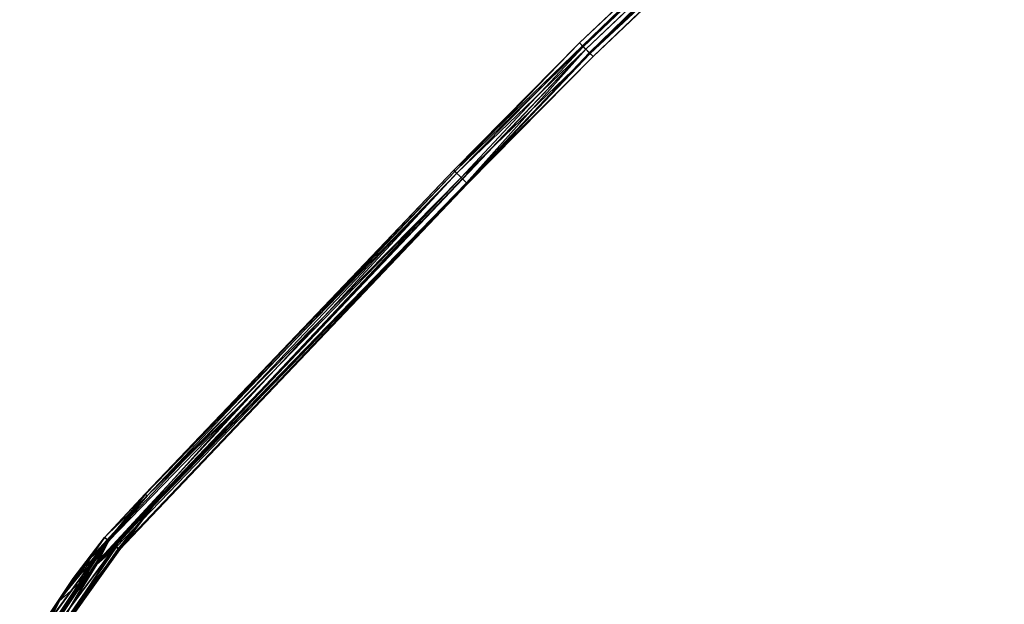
# Model space of a CAD drawing. Extents: x -0.03 to 0.94, y -0.23 to 1.08.
# Tile 249 of 256: x 0 to 0.36, y 0.08 to 0.3. Entities that reach past the tile are written whole.
import ezdxf

# ---------------------------------------------------------------- set-up
doc = ezdxf.new("R2010")
doc.units = 0
doc.header["$LTSCALE"] = 0.0254
doc.layers.get('0').update_dxf_attribs({"color": 13, "linetype": 'CONTINUOUS'})

# ---------------------------------------------------------------- blocks, each defined once
blk = doc.blocks.new('SHELL_14')
at = {"color": 0}
for p, q in [((0.1246, 0.36908, 0.11244), (0.23613, 0.47451, 0.11377)), ((0.1246, 0.36908, 0.11244), (0.23613, 0.47451, 0.11377)), ((0.23613, 0.47451, 0.11377), (0.12571, 0.36799, 0.1156)), ((0.23613, 0.47451, 0.11377), (0.12571, 0.36799, 0.1156)), ((0.2363, 0.47434, 0.11026), (0.1246, 0.36908, 0.11244)), ((0.2363, 0.47434, 0.11026), (0.1246, 0.36908, 0.11244)), ((0.12571, 0.36799, 0.1156), (0.23831, 0.47256, 0.11573)), ((0.12571, 0.36799, 0.1156), (0.23831, 0.47256, 0.11573)), ((0.2363, 0.47434, 0.11026), (0.126, 0.36769, 0.10952)), ((0.2363, 0.47434, 0.11026), (0.126, 0.36769, 0.10952)), ((0.126, 0.36769, 0.10952), (0.23733, 0.47342, 0.10906)), ((0.126, 0.36769, 0.10952), (0.23733, 0.47342, 0.10906)), ((0.23831, 0.47256, 0.11573), (0.12693, 0.36678, 0.11619)), ((0.23831, 0.47256, 0.11573), (0.12693, 0.36678, 0.11619)), ((0.1282, 0.36552, 0.11584), (0.23831, 0.47256, 0.11573)), ((0.1282, 0.36552, 0.11584), (0.23831, 0.47256, 0.11573)), ((0.23994, 0.47108, 0.1093), (0.12849, 0.36522, 0.10976)), ((0.23994, 0.47108, 0.1093), (0.12849, 0.36522, 0.10976)), ((0.24067, 0.47045, 0.11418), (0.1282, 0.36552, 0.11584)), ((0.24067, 0.47045, 0.11418), (0.1282, 0.36552, 0.11584)), ((0.1296, 0.36413, 0.11292), (0.24067, 0.47045, 0.11418)), ((0.1296, 0.36413, 0.11292), (0.24067, 0.47045, 0.11418)), ((0.2411, 0.47005, 0.11246), (0.1296, 0.36413, 0.11292)), ((0.2411, 0.47005, 0.11246), (0.1296, 0.36413, 0.11292)), ((0.1246, 0.36908, 0.11244), (0.07908, 0.32294, 0.11248)), ((0.1246, 0.36908, 0.11244), (0.07908, 0.32294, 0.11248)), ((0.0795, 0.32253, 0.11075), (0.1246, 0.36908, 0.11244)), ((0.0795, 0.32253, 0.11075), (0.1246, 0.36908, 0.11244)), ((0.126, 0.36769, 0.10952), (0.0795, 0.32253, 0.11075)), ((0.126, 0.36769, 0.10952), (0.0795, 0.32253, 0.11075)), ((0.08018, 0.32186, 0.11564), (0.12571, 0.36799, 0.1156)), ((0.08018, 0.32186, 0.11564), (0.12571, 0.36799, 0.1156)), ((0.08175, 0.32032, 0.10921), (0.126, 0.36769, 0.10952)), ((0.08175, 0.32032, 0.10921), (0.126, 0.36769, 0.10952)), ((0.1246, 0.36908, 0.11244), (0.12571, 0.36799, 0.1156)), ((0.126, 0.36769, 0.10952), (0.1246, 0.36908, 0.11244)), ((0.126, 0.36769, 0.10952), (0.1246, 0.36908, 0.11244)), ((0.1246, 0.36908, 0.11244), (0.12571, 0.36799, 0.1156)), ((0.12571, 0.36799, 0.1156), (0.12693, 0.36678, 0.11619)), ((0.12571, 0.36799, 0.1156), (0.12693, 0.36678, 0.11619)), ((0.12849, 0.36522, 0.10976), (0.126, 0.36769, 0.10952)), ((0.12849, 0.36522, 0.10976), (0.126, 0.36769, 0.10952)), ((0.12693, 0.36678, 0.11619), (-0.05045, 0.18084, 0.11705)), ((0.12693, 0.36678, 0.11619), (-0.05045, 0.18084, 0.11705)), ((0.12693, 0.36678, 0.11619), (-0.02902, 0.20257, 0.11616)), ((0.12693, 0.36678, 0.11619), (-0.02902, 0.20257, 0.11616)), ((0.12693, 0.36678, 0.11619), (0.08018, 0.32186, 0.11564)), ((0.12693, 0.36678, 0.11619), (0.08018, 0.32186, 0.11564)), ((0.08175, 0.32032, 0.10921), (0.12849, 0.36522, 0.10976)), ((0.08175, 0.32032, 0.10921), (0.12849, 0.36522, 0.10976)), ((0.08367, 0.31844, 0.11468), (0.12693, 0.36678, 0.11619)), ((0.08367, 0.31844, 0.11468), (0.12693, 0.36678, 0.11619)), ((0.08367, 0.31844, 0.11468), (0.1282, 0.36552, 0.11584)), ((0.08367, 0.31844, 0.11468), (0.1282, 0.36552, 0.11584)), ((0.1296, 0.36413, 0.11292), (0.08367, 0.31844, 0.11468)), ((0.1296, 0.36413, 0.11292), (0.08367, 0.31844, 0.11468)), ((0.12849, 0.36522, 0.10976), (0.08384, 0.31827, 0.11117)), ((0.12849, 0.36522, 0.10976), (0.08384, 0.31827, 0.11117)), ((0.1296, 0.36413, 0.11292), (0.08384, 0.31827, 0.11117)), ((0.1296, 0.36413, 0.11292), (0.08384, 0.31827, 0.11117)), ((0.08409, 0.31803, 0.11295), (0.1296, 0.36413, 0.11292)), ((0.08409, 0.31803, 0.11295), (0.1296, 0.36413, 0.11292)), ((0.12693, 0.36678, 0.11619), (0.1282, 0.36552, 0.11584)), ((0.12693, 0.36678, 0.11619), (0.1282, 0.36552, 0.11584)), ((0.1282, 0.36552, 0.11584), (0.1296, 0.36413, 0.11292)), ((0.1282, 0.36552, 0.11584), (0.1296, 0.36413, 0.11292)), ((0.1296, 0.36413, 0.11292), (0.12849, 0.36522, 0.10976)), ((0.1296, 0.36413, 0.11292), (0.12849, 0.36522, 0.10976)), ((0.08018, 0.32186, 0.11564), (-0.05045, 0.18084, 0.11705)), ((0.08018, 0.32186, 0.11564), (-0.05045, 0.18084, 0.11705)), ((-0.04616, 0.18905, 0.11614), (0.08018, 0.32186, 0.11564)), ((-0.04616, 0.18905, 0.11614), (0.08018, 0.32186, 0.11564)), ((0.07908, 0.32294, 0.11248), (-0.03272, 0.20574, 0.11187)), ((0.07908, 0.32294, 0.11248), (-0.03272, 0.20574, 0.11187)), ((-0.03272, 0.20574, 0.11187), (0.0795, 0.32253, 0.11075)), ((-0.03272, 0.20574, 0.11187), (0.0795, 0.32253, 0.11075)), ((-0.03257, 0.20566, 0.11455), (0.07908, 0.32294, 0.11248)), ((-0.03257, 0.20566, 0.11455), (0.07908, 0.32294, 0.11248)), ((-0.03257, 0.20566, 0.11455), (0.08018, 0.32186, 0.11564)), ((-0.03257, 0.20566, 0.11455), (0.08018, 0.32186, 0.11564)), ((-0.03198, 0.20505, 0.11036), (0.0795, 0.32253, 0.11075)), ((-0.03198, 0.20505, 0.11036), (0.0795, 0.32253, 0.11075)), ((0.08018, 0.32186, 0.11564), (0.07908, 0.32294, 0.11248)), ((0.08018, 0.32186, 0.11564), (0.07908, 0.32294, 0.11248)), ((0.0795, 0.32253, 0.11075), (0.07908, 0.32294, 0.11248)), ((0.0795, 0.32253, 0.11075), (0.07908, 0.32294, 0.11248)), ((0.0795, 0.32253, 0.11075), (0.08175, 0.32032, 0.10921)), ((0.0795, 0.32253, 0.11075), (0.08175, 0.32032, 0.10921)), ((-0.05027, 0.18031, 0.11004), (0.08175, 0.32032, 0.10921)), ((-0.05027, 0.18031, 0.11004), (0.08175, 0.32032, 0.10921)), ((0.08384, 0.31827, 0.11117), (-0.05027, 0.18031, 0.11004)), ((0.08384, 0.31827, 0.11117), (-0.05027, 0.18031, 0.11004)), ((0.08384, 0.31827, 0.11117), (-0.04325, 0.18643, 0.1103)), ((0.08384, 0.31827, 0.11117), (-0.04325, 0.18643, 0.1103)), ((-0.0423, 0.18569, 0.11167), (0.08384, 0.31827, 0.11117)), ((-0.0423, 0.18569, 0.11167), (0.08384, 0.31827, 0.11117)), ((-0.0423, 0.18569, 0.11167), (0.08409, 0.31803, 0.11295)), ((-0.0423, 0.18569, 0.11167), (0.08409, 0.31803, 0.11295)), ((-0.04199, 0.18551, 0.11346), (0.08367, 0.31844, 0.11468)), ((-0.04199, 0.18551, 0.11346), (0.08367, 0.31844, 0.11468)), ((-0.04199, 0.18551, 0.11346), (0.08409, 0.31803, 0.11295)), ((-0.04199, 0.18551, 0.11346), (0.08409, 0.31803, 0.11295)), ((0.08175, 0.32032, 0.10921), (-0.03198, 0.20505, 0.11036)), ((0.08175, 0.32032, 0.10921), (-0.03198, 0.20505, 0.11036)), ((0.08367, 0.31844, 0.11468), (-0.02902, 0.20257, 0.11616)), ((0.08367, 0.31844, 0.11468), (-0.02902, 0.20257, 0.11616)), ((0.00135, 0.23744, 0.10938), (0.08175, 0.32032, 0.10921)), ((0.00135, 0.23744, 0.10938), (0.08175, 0.32032, 0.10921)), ((0.08175, 0.32032, 0.10921), (0.08384, 0.31827, 0.11117)), ((0.08175, 0.32032, 0.10921), (0.08384, 0.31827, 0.11117)), ((0.08409, 0.31803, 0.11295), (0.08367, 0.31844, 0.11468)), ((0.08409, 0.31803, 0.11295), (0.08367, 0.31844, 0.11468)), ((0.08384, 0.31827, 0.11117), (0.08409, 0.31803, 0.11295)), ((0.08384, 0.31827, 0.11117), (0.08409, 0.31803, 0.11295)), ((-0.05027, 0.18031, 0.11004), (0.00135, 0.23744, 0.10938)), ((-0.05027, 0.18031, 0.11004), (0.00135, 0.23744, 0.10938)), ((0.00135, 0.23744, 0.10938), (-0.04596, 0.18865, 0.11006)), ((0.00135, 0.23744, 0.10938), (-0.04596, 0.18865, 0.11006)), ((0.00135, 0.23744, 0.10938), (-0.03198, 0.20505, 0.11036)), ((0.00135, 0.23744, 0.10938), (-0.03198, 0.20505, 0.11036)), ((-0.03198, 0.20505, 0.11036), (-0.05273, 0.18229, 0.11159)), ((-0.03198, 0.20505, 0.11036), (-0.05273, 0.18229, 0.11159)), ((-0.04741, 0.18997, 0.11298), (-0.03272, 0.20574, 0.11187)), ((-0.04741, 0.18997, 0.11298), (-0.03272, 0.20574, 0.11187)), ((-0.03257, 0.20566, 0.11455), (-0.04741, 0.18997, 0.11298)), ((-0.03257, 0.20566, 0.11455), (-0.04741, 0.18997, 0.11298)), ((-0.04741, 0.18997, 0.11298), (-0.03198, 0.20505, 0.11036)), ((-0.04741, 0.18997, 0.11298), (-0.03198, 0.20505, 0.11036)), ((-0.04616, 0.18905, 0.11614), (-0.03257, 0.20566, 0.11455)), ((-0.04616, 0.18905, 0.11614), (-0.03257, 0.20566, 0.11455)), ((-0.03198, 0.20505, 0.11036), (-0.04596, 0.18865, 0.11006)), ((-0.03198, 0.20505, 0.11036), (-0.04596, 0.18865, 0.11006)), ((-0.03272, 0.20574, 0.11187), (-0.03257, 0.20566, 0.11455)), ((-0.03198, 0.20505, 0.11036), (-0.03272, 0.20574, 0.11187)), ((-0.03198, 0.20505, 0.11036), (-0.03272, 0.20574, 0.11187)), ((-0.03272, 0.20574, 0.11187), (-0.03257, 0.20566, 0.11455)), ((-0.05045, 0.18084, 0.11705), (-0.02902, 0.20257, 0.11616)), ((-0.05045, 0.18084, 0.11705), (-0.02902, 0.20257, 0.11616)), ((-0.04345, 0.18682, 0.11638), (-0.02902, 0.20257, 0.11616)), ((-0.04345, 0.18682, 0.11638), (-0.02902, 0.20257, 0.11616)), ((-0.02902, 0.20257, 0.11616), (-0.04241, 0.18592, 0.11518)), ((-0.02902, 0.20257, 0.11616), (-0.04241, 0.18592, 0.11518)), ((-0.02902, 0.20257, 0.11616), (-0.04199, 0.18551, 0.11346)), ((-0.02902, 0.20257, 0.11616), (-0.04199, 0.18551, 0.11346)), ((-0.04741, 0.18997, 0.11298), (-0.0639, 0.16722, 0.11626)), ((-0.04741, 0.18997, 0.11298), (-0.0639, 0.16722, 0.11626)), ((-0.04741, 0.18997, 0.11298), (-0.05879, 0.17512, 0.11382)), ((-0.04741, 0.18997, 0.11298), (-0.05879, 0.17512, 0.11382)), ((-0.05273, 0.18229, 0.11159), (-0.04741, 0.18997, 0.11298)), ((-0.05273, 0.18229, 0.11159), (-0.04741, 0.18997, 0.11298)), ((-0.04616, 0.18905, 0.11614), (-0.04741, 0.18997, 0.11298)), ((-0.04616, 0.18905, 0.11614), (-0.04741, 0.18997, 0.11298)), ((-0.076, 0.1425, 0.12066), (-0.04616, 0.18905, 0.11614)), ((-0.076, 0.1425, 0.12066), (-0.04616, 0.18905, 0.11614)), ((-0.04325, 0.18643, 0.1103), (-0.07447, 0.14089, 0.11423)), ((-0.04325, 0.18643, 0.1103), (-0.07447, 0.14089, 0.11423)), ((-0.04616, 0.18905, 0.11614), (-0.07359, 0.15129, 0.11862)), ((-0.04616, 0.18905, 0.11614), (-0.07359, 0.15129, 0.11862)), ((-0.06886, 0.14798, 0.11472), (-0.04345, 0.18682, 0.11638)), ((-0.06886, 0.14798, 0.11472), (-0.04345, 0.18682, 0.11638)), ((-0.04241, 0.18592, 0.11518), (-0.06886, 0.14798, 0.11472)), ((-0.04241, 0.18592, 0.11518), (-0.06886, 0.14798, 0.11472)), ((-0.06886, 0.14798, 0.11472), (-0.04199, 0.18551, 0.11346)), ((-0.06886, 0.14798, 0.11472), (-0.04199, 0.18551, 0.11346)), ((-0.04345, 0.18682, 0.11638), (-0.06846, 0.14793, 0.1165)), ((-0.04345, 0.18682, 0.11638), (-0.06846, 0.14793, 0.1165)), ((-0.0639, 0.16722, 0.11626), (-0.04616, 0.18905, 0.11614)), ((-0.0639, 0.16722, 0.11626), (-0.04616, 0.18905, 0.11614)), ((-0.05994, 0.16465, 0.11784), (-0.04345, 0.18682, 0.11638)), ((-0.05994, 0.16465, 0.11784), (-0.04345, 0.18682, 0.11638)), ((-0.04325, 0.18643, 0.1103), (-0.05883, 0.16347, 0.11314)), ((-0.04325, 0.18643, 0.1103), (-0.05883, 0.16347, 0.11314)), ((-0.05883, 0.16347, 0.11314), (-0.0423, 0.18569, 0.11167)), ((-0.05883, 0.16347, 0.11314), (-0.0423, 0.18569, 0.11167)), ((-0.05883, 0.16347, 0.11314), (-0.04199, 0.18551, 0.11346)), ((-0.05883, 0.16347, 0.11314), (-0.04199, 0.18551, 0.11346)), ((-0.04596, 0.18865, 0.11006), (-0.05662, 0.17331, 0.11061)), ((-0.04596, 0.18865, 0.11006), (-0.05662, 0.17331, 0.11061)), ((-0.05273, 0.18229, 0.11159), (-0.04596, 0.18865, 0.11006)), ((-0.05273, 0.18229, 0.11159), (-0.04596, 0.18865, 0.11006)), ((-0.05045, 0.18084, 0.11705), (-0.04616, 0.18905, 0.11614)), ((-0.05045, 0.18084, 0.11705), (-0.04616, 0.18905, 0.11614)), ((-0.04345, 0.18682, 0.11638), (-0.05045, 0.18084, 0.11705)), ((-0.04345, 0.18682, 0.11638), (-0.05045, 0.18084, 0.11705)), ((-0.04596, 0.18865, 0.11006), (-0.05027, 0.18031, 0.11004)), ((-0.04596, 0.18865, 0.11006), (-0.05027, 0.18031, 0.11004)), ((-0.04325, 0.18643, 0.1103), (-0.05027, 0.18031, 0.11004)), ((-0.04325, 0.18643, 0.1103), (-0.05027, 0.18031, 0.11004)), ((-0.04241, 0.18592, 0.11518), (-0.04345, 0.18682, 0.11638)), ((-0.04241, 0.18592, 0.11518), (-0.04345, 0.18682, 0.11638)), ((-0.0423, 0.18569, 0.11167), (-0.04325, 0.18643, 0.1103)), ((-0.0423, 0.18569, 0.11167), (-0.04325, 0.18643, 0.1103)), ((-0.04199, 0.18551, 0.11346), (-0.04241, 0.18592, 0.11518)), ((-0.04199, 0.18551, 0.11346), (-0.04241, 0.18592, 0.11518)), ((-0.04199, 0.18551, 0.11346), (-0.0423, 0.18569, 0.11167)), ((-0.04199, 0.18551, 0.11346), (-0.0423, 0.18569, 0.11167)), ((-0.06386, 0.16688, 0.11276), (-0.05273, 0.18229, 0.11159)), ((-0.06386, 0.16688, 0.11276), (-0.05273, 0.18229, 0.11159)), ((-0.05273, 0.18229, 0.11159), (-0.05879, 0.17512, 0.11382)), ((-0.05273, 0.18229, 0.11159), (-0.05879, 0.17512, 0.11382)), ((-0.05273, 0.18229, 0.11159), (-0.05662, 0.17331, 0.11061)), ((-0.05273, 0.18229, 0.11159), (-0.05662, 0.17331, 0.11061)), ((-0.05045, 0.18084, 0.11705), (-0.076, 0.1425, 0.12066)), ((-0.05045, 0.18084, 0.11705), (-0.076, 0.1425, 0.12066)), ((-0.05027, 0.18031, 0.11004), (-0.07447, 0.14089, 0.11423)), ((-0.05027, 0.18031, 0.11004), (-0.07447, 0.14089, 0.11423)), ((-0.07224, 0.14984, 0.11286), (-0.05027, 0.18031, 0.11004)), ((-0.07224, 0.14984, 0.11286), (-0.05027, 0.18031, 0.11004)), ((-0.05045, 0.18084, 0.11705), (-0.05994, 0.16465, 0.11784)), ((-0.05045, 0.18084, 0.11705), (-0.05994, 0.16465, 0.11784)), ((-0.05662, 0.17331, 0.11061), (-0.05027, 0.18031, 0.11004)), ((-0.05662, 0.17331, 0.11061), (-0.05027, 0.18031, 0.11004)), ((-0.05879, 0.17512, 0.11382), (-0.07447, 0.15155, 0.11609)), ((-0.05879, 0.17512, 0.11382), (-0.07447, 0.15155, 0.11609)), ((-0.05879, 0.17512, 0.11382), (-0.0639, 0.16722, 0.11626)), ((-0.05879, 0.17512, 0.11382), (-0.0639, 0.16722, 0.11626)), ((-0.05879, 0.17512, 0.11382), (-0.06386, 0.16688, 0.11276)), ((-0.05879, 0.17512, 0.11382), (-0.06386, 0.16688, 0.11276)), ((-0.05662, 0.17331, 0.11061), (-0.07224, 0.14984, 0.11286)), ((-0.05662, 0.17331, 0.11061), (-0.07224, 0.14984, 0.11286)), ((-0.06386, 0.16688, 0.11276), (-0.05662, 0.17331, 0.11061)), ((-0.06386, 0.16688, 0.11276), (-0.05662, 0.17331, 0.11061)), ((-0.06386, 0.16688, 0.11276), (-0.07817, 0.14304, 0.11456)), ((-0.06386, 0.16688, 0.11276), (-0.07817, 0.14304, 0.11456)), ((-0.07447, 0.15155, 0.11609), (-0.0639, 0.16722, 0.11626)), ((-0.07447, 0.15155, 0.11609), (-0.0639, 0.16722, 0.11626)), ((-0.07447, 0.15155, 0.11609), (-0.06386, 0.16688, 0.11276)), ((-0.07447, 0.15155, 0.11609), (-0.06386, 0.16688, 0.11276)), ((-0.07359, 0.15129, 0.11862), (-0.0639, 0.16722, 0.11626)), ((-0.07359, 0.15129, 0.11862), (-0.0639, 0.16722, 0.11626)), ((-0.07224, 0.14984, 0.11286), (-0.06386, 0.16688, 0.11276)), ((-0.07224, 0.14984, 0.11286), (-0.06386, 0.16688, 0.11276))]:
    blk.add_line(p, q, dxfattribs=at)
at = {"color": 8}
mesh = blk.add_polyface(dxfattribs=at)
corners = [(0.23733, 0.47342, 0.10906), (0.12849, 0.36522, 0.10976), (0.126, 0.36769, 0.10952), (0.23994, 0.47108, 0.1093), (0.27857, 0.51911, 0.10855)]
mesh.append_faces([[corners[k] for k in face] for face in [(0, 1, 2), (3, 0, 4)]], dxfattribs={"vtx0": -1, "color": 8})
mesh.append_faces([[corners[k] for k in face] for face in [(1, 0, 3)]], dxfattribs={"vtx0": -1, "vtx1": -1, "color": 8})
mesh = blk.add_polyface(dxfattribs=at)
corners = [(0.23613, 0.47451, 0.11377), (0.2363, 0.47434, 0.11026), (0.1246, 0.36908, 0.11244)]
mesh.append_faces([[corners[k] for k in face] for face in [(0, 1, 2)]], dxfattribs={"color": 8})
mesh = blk.add_polyface(dxfattribs=at)
corners = [(0.12571, 0.36799, 0.1156), (0.23613, 0.47451, 0.11377), (0.1246, 0.36908, 0.11244)]
mesh.append_faces([[corners[k] for k in face] for face in [(0, 1, 2)]], dxfattribs={"color": 8})
mesh = blk.add_polyface(dxfattribs=at)
corners = [(0.23831, 0.47256, 0.11573), (0.23613, 0.47451, 0.11377), (0.12571, 0.36799, 0.1156)]
mesh.append_faces([[corners[k] for k in face] for face in [(0, 1, 2)]], dxfattribs={"color": 8})
mesh = blk.add_polyface(dxfattribs=at)
corners = [(0.1246, 0.36908, 0.11244), (0.2363, 0.47434, 0.11026), (0.126, 0.36769, 0.10952)]
mesh.append_faces([[corners[k] for k in face] for face in [(0, 1, 2)]], dxfattribs={"color": 8})
mesh = blk.add_polyface(dxfattribs=at)
corners = [(0.23831, 0.47256, 0.11573), (0.12571, 0.36799, 0.1156), (0.12693, 0.36678, 0.11619)]
mesh.append_faces([[corners[k] for k in face] for face in [(0, 1, 2)]], dxfattribs={"color": 8})
mesh = blk.add_polyface(dxfattribs=at)
corners = [(0.23733, 0.47342, 0.10906), (0.126, 0.36769, 0.10952), (0.2363, 0.47434, 0.11026)]
mesh.append_faces([[corners[k] for k in face] for face in [(0, 1, 2)]], dxfattribs={"color": 8})
mesh = blk.add_polyface(dxfattribs=at)
corners = [(0.23831, 0.47256, 0.11573), (0.12693, 0.36678, 0.11619), (0.1282, 0.36552, 0.11584)]
mesh.append_faces([[corners[k] for k in face] for face in [(0, 1, 2)]], dxfattribs={"color": 8})
mesh = blk.add_polyface(dxfattribs=at)
corners = [(0.24067, 0.47045, 0.11418), (0.23831, 0.47256, 0.11573), (0.1282, 0.36552, 0.11584)]
mesh.append_faces([[corners[k] for k in face] for face in [(0, 1, 2)]], dxfattribs={"color": 8})
mesh = blk.add_polyface(dxfattribs=at)
corners = [(0.2411, 0.47005, 0.11246), (0.12849, 0.36522, 0.10976), (0.23994, 0.47108, 0.1093), (0.1296, 0.36413, 0.11292)]
mesh.append_faces([[corners[k] for k in face] for face in [(0, 1, 2), (1, 0, 3)]], dxfattribs={"vtx0": -1, "color": 8})
mesh = blk.add_polyface(dxfattribs=at)
corners = [(0.1282, 0.36552, 0.11584), (0.1296, 0.36413, 0.11292), (0.24067, 0.47045, 0.11418)]
mesh.append_faces([[corners[k] for k in face] for face in [(0, 1, 2)]], dxfattribs={"color": 8})
mesh = blk.add_polyface(dxfattribs=at)
corners = [(0.24067, 0.47045, 0.11418), (0.1296, 0.36413, 0.11292), (0.2411, 0.47005, 0.11246)]
mesh.append_faces([[corners[k] for k in face] for face in [(0, 1, 2)]], dxfattribs={"color": 8})
mesh = blk.add_polyface(dxfattribs=at)
corners = [(0.12571, 0.36799, 0.1156), (0.07908, 0.32294, 0.11248), (0.08018, 0.32186, 0.11564), (0.1246, 0.36908, 0.11244)]
mesh.append_faces([[corners[k] for k in face] for face in [(0, 1, 2), (1, 0, 3)]], dxfattribs={"vtx0": -1, "color": 8})
mesh = blk.add_polyface(dxfattribs=at)
corners = [(0.1246, 0.36908, 0.11244), (0.0795, 0.32253, 0.11075), (0.07908, 0.32294, 0.11248)]
mesh.append_faces([[corners[k] for k in face] for face in [(0, 1, 2)]], dxfattribs={"color": 8})
mesh = blk.add_polyface(dxfattribs=at)
corners = [(0.1246, 0.36908, 0.11244), (0.126, 0.36769, 0.10952), (0.0795, 0.32253, 0.11075)]
mesh.append_faces([[corners[k] for k in face] for face in [(0, 1, 2)]], dxfattribs={"color": 8})
mesh = blk.add_polyface(dxfattribs=at)
corners = [(0.126, 0.36769, 0.10952), (0.08175, 0.32032, 0.10921), (0.0795, 0.32253, 0.11075)]
mesh.append_faces([[corners[k] for k in face] for face in [(0, 1, 2)]], dxfattribs={"color": 8})
mesh = blk.add_polyface(dxfattribs=at)
corners = [(0.12693, 0.36678, 0.11619), (0.12571, 0.36799, 0.1156), (0.08018, 0.32186, 0.11564)]
mesh.append_faces([[corners[k] for k in face] for face in [(0, 1, 2)]], dxfattribs={"color": 8})
mesh = blk.add_polyface(dxfattribs=at)
corners = [(0.12849, 0.36522, 0.10976), (0.08175, 0.32032, 0.10921), (0.126, 0.36769, 0.10952)]
mesh.append_faces([[corners[k] for k in face] for face in [(0, 1, 2)]], dxfattribs={"color": 8})
mesh = blk.add_polyface(dxfattribs=at)
corners = [(0.12693, 0.36678, 0.11619), (-0.05045, 0.18084, 0.11705), (-0.02902, 0.20257, 0.11616)]
mesh.append_faces([[corners[k] for k in face] for face in [(0, 1, 2)]], dxfattribs={"color": 8})
mesh = blk.add_polyface(dxfattribs=at)
corners = [(0.12693, 0.36678, 0.11619), (0.08018, 0.32186, 0.11564), (-0.05045, 0.18084, 0.11705)]
mesh.append_faces([[corners[k] for k in face] for face in [(0, 1, 2)]], dxfattribs={"color": 8})
mesh = blk.add_polyface(dxfattribs=at)
corners = [(0.12693, 0.36678, 0.11619), (-0.02902, 0.20257, 0.11616), (0.08367, 0.31844, 0.11468)]
mesh.append_faces([[corners[k] for k in face] for face in [(0, 1, 2)]], dxfattribs={"color": 8})
mesh = blk.add_polyface(dxfattribs=at)
corners = [(0.12849, 0.36522, 0.10976), (0.08384, 0.31827, 0.11117), (0.08175, 0.32032, 0.10921)]
mesh.append_faces([[corners[k] for k in face] for face in [(0, 1, 2)]], dxfattribs={"color": 8})
mesh = blk.add_polyface(dxfattribs=at)
corners = [(0.1282, 0.36552, 0.11584), (0.12693, 0.36678, 0.11619), (0.08367, 0.31844, 0.11468)]
mesh.append_faces([[corners[k] for k in face] for face in [(0, 1, 2)]], dxfattribs={"color": 8})
mesh = blk.add_polyface(dxfattribs=at)
corners = [(0.1282, 0.36552, 0.11584), (0.08367, 0.31844, 0.11468), (0.1296, 0.36413, 0.11292)]
mesh.append_faces([[corners[k] for k in face] for face in [(0, 1, 2)]], dxfattribs={"color": 8})
mesh = blk.add_polyface(dxfattribs=at)
corners = [(0.1296, 0.36413, 0.11292), (0.08367, 0.31844, 0.11468), (0.08409, 0.31803, 0.11295)]
mesh.append_faces([[corners[k] for k in face] for face in [(0, 1, 2)]], dxfattribs={"color": 8})
mesh = blk.add_polyface(dxfattribs=at)
corners = [(0.12849, 0.36522, 0.10976), (0.1296, 0.36413, 0.11292), (0.08384, 0.31827, 0.11117)]
mesh.append_faces([[corners[k] for k in face] for face in [(0, 1, 2)]], dxfattribs={"color": 8})
mesh = blk.add_polyface(dxfattribs=at)
corners = [(0.1296, 0.36413, 0.11292), (0.08409, 0.31803, 0.11295), (0.08384, 0.31827, 0.11117)]
mesh.append_faces([[corners[k] for k in face] for face in [(0, 1, 2)]], dxfattribs={"color": 8})
mesh = blk.add_polyface(dxfattribs=at)
corners = [(0.08018, 0.32186, 0.11564), (-0.04616, 0.18905, 0.11614), (-0.05045, 0.18084, 0.11705)]
mesh.append_faces([[corners[k] for k in face] for face in [(0, 1, 2)]], dxfattribs={"color": 8})
mesh = blk.add_polyface(dxfattribs=at)
corners = [(0.08018, 0.32186, 0.11564), (-0.03257, 0.20566, 0.11455), (-0.04616, 0.18905, 0.11614)]
mesh.append_faces([[corners[k] for k in face] for face in [(0, 1, 2)]], dxfattribs={"color": 8})
mesh = blk.add_polyface(dxfattribs=at)
corners = [(0.07908, 0.32294, 0.11248), (-0.03272, 0.20574, 0.11187), (-0.03257, 0.20566, 0.11455)]
mesh.append_faces([[corners[k] for k in face] for face in [(0, 1, 2)]], dxfattribs={"color": 8})
mesh = blk.add_polyface(dxfattribs=at)
corners = [(0.07908, 0.32294, 0.11248), (0.0795, 0.32253, 0.11075), (-0.03272, 0.20574, 0.11187)]
mesh.append_faces([[corners[k] for k in face] for face in [(0, 1, 2)]], dxfattribs={"color": 8})
mesh = blk.add_polyface(dxfattribs=at)
corners = [(0.0795, 0.32253, 0.11075), (-0.03198, 0.20505, 0.11036), (-0.03272, 0.20574, 0.11187)]
mesh.append_faces([[corners[k] for k in face] for face in [(0, 1, 2)]], dxfattribs={"color": 8})
mesh = blk.add_polyface(dxfattribs=at)
corners = [(0.07908, 0.32294, 0.11248), (-0.03257, 0.20566, 0.11455), (0.08018, 0.32186, 0.11564)]
mesh.append_faces([[corners[k] for k in face] for face in [(0, 1, 2)]], dxfattribs={"color": 8})
mesh = blk.add_polyface(dxfattribs=at)
corners = [(0.08175, 0.32032, 0.10921), (-0.03198, 0.20505, 0.11036), (0.0795, 0.32253, 0.11075)]
mesh.append_faces([[corners[k] for k in face] for face in [(0, 1, 2)]], dxfattribs={"color": 8})
mesh = blk.add_polyface(dxfattribs=at)
corners = [(0.08384, 0.31827, 0.11117), (-0.05027, 0.18031, 0.11004), (0.08175, 0.32032, 0.10921)]
mesh.append_faces([[corners[k] for k in face] for face in [(0, 1, 2)]], dxfattribs={"color": 8})
mesh = blk.add_polyface(dxfattribs=at)
corners = [(0.08175, 0.32032, 0.10921), (-0.05027, 0.18031, 0.11004), (0.00135, 0.23744, 0.10938)]
mesh.append_faces([[corners[k] for k in face] for face in [(0, 1, 2)]], dxfattribs={"color": 8})
mesh = blk.add_polyface(dxfattribs=at)
corners = [(0.08384, 0.31827, 0.11117), (-0.04325, 0.18643, 0.1103), (-0.05027, 0.18031, 0.11004)]
mesh.append_faces([[corners[k] for k in face] for face in [(0, 1, 2)]], dxfattribs={"color": 8})
mesh = blk.add_polyface(dxfattribs=at)
corners = [(0.08384, 0.31827, 0.11117), (-0.0423, 0.18569, 0.11167), (-0.04325, 0.18643, 0.1103)]
mesh.append_faces([[corners[k] for k in face] for face in [(0, 1, 2)]], dxfattribs={"color": 8})
mesh = blk.add_polyface(dxfattribs=at)
corners = [(0.08384, 0.31827, 0.11117), (0.08409, 0.31803, 0.11295), (-0.0423, 0.18569, 0.11167)]
mesh.append_faces([[corners[k] for k in face] for face in [(0, 1, 2)]], dxfattribs={"color": 8})
mesh = blk.add_polyface(dxfattribs=at)
corners = [(0.08409, 0.31803, 0.11295), (-0.04199, 0.18551, 0.11346), (-0.0423, 0.18569, 0.11167)]
mesh.append_faces([[corners[k] for k in face] for face in [(0, 1, 2)]], dxfattribs={"color": 8})
mesh = blk.add_polyface(dxfattribs=at)
corners = [(0.08367, 0.31844, 0.11468), (-0.02902, 0.20257, 0.11616), (-0.04199, 0.18551, 0.11346)]
mesh.append_faces([[corners[k] for k in face] for face in [(0, 1, 2)]], dxfattribs={"color": 8})
mesh = blk.add_polyface(dxfattribs=at)
corners = [(0.08367, 0.31844, 0.11468), (-0.04199, 0.18551, 0.11346), (0.08409, 0.31803, 0.11295)]
mesh.append_faces([[corners[k] for k in face] for face in [(0, 1, 2)]], dxfattribs={"color": 8})
mesh = blk.add_polyface(dxfattribs=at)
corners = [(0.08175, 0.32032, 0.10921), (0.00135, 0.23744, 0.10938), (-0.03198, 0.20505, 0.11036)]
mesh.append_faces([[corners[k] for k in face] for face in [(0, 1, 2)]], dxfattribs={"color": 8})
mesh = blk.add_polyface(dxfattribs=at)
corners = [(0.00135, 0.23744, 0.10938), (-0.05027, 0.18031, 0.11004), (-0.04596, 0.18865, 0.11006)]
mesh.append_faces([[corners[k] for k in face] for face in [(0, 1, 2)]], dxfattribs={"color": 8})
mesh = blk.add_polyface(dxfattribs=at)
corners = [(0.00135, 0.23744, 0.10938), (-0.04596, 0.18865, 0.11006), (-0.03198, 0.20505, 0.11036)]
mesh.append_faces([[corners[k] for k in face] for face in [(0, 1, 2)]], dxfattribs={"color": 8})
mesh = blk.add_polyface(dxfattribs=at)
corners = [(-0.03198, 0.20505, 0.11036), (-0.05273, 0.18229, 0.11159), (-0.04741, 0.18997, 0.11298)]
mesh.append_faces([[corners[k] for k in face] for face in [(0, 1, 2)]], dxfattribs={"color": 8})
mesh = blk.add_polyface(dxfattribs=at)
corners = [(-0.03198, 0.20505, 0.11036), (-0.04596, 0.18865, 0.11006), (-0.05273, 0.18229, 0.11159)]
mesh.append_faces([[corners[k] for k in face] for face in [(0, 1, 2)]], dxfattribs={"color": 8})
mesh = blk.add_polyface(dxfattribs=at)
corners = [(-0.03272, 0.20574, 0.11187), (-0.03198, 0.20505, 0.11036), (-0.04741, 0.18997, 0.11298)]
mesh.append_faces([[corners[k] for k in face] for face in [(0, 1, 2)]], dxfattribs={"color": 8})
mesh = blk.add_polyface(dxfattribs=at)
corners = [(-0.03272, 0.20574, 0.11187), (-0.04741, 0.18997, 0.11298), (-0.03257, 0.20566, 0.11455)]
mesh.append_faces([[corners[k] for k in face] for face in [(0, 1, 2)]], dxfattribs={"color": 8})
mesh = blk.add_polyface(dxfattribs=at)
corners = [(-0.03257, 0.20566, 0.11455), (-0.04741, 0.18997, 0.11298), (-0.04616, 0.18905, 0.11614)]
mesh.append_faces([[corners[k] for k in face] for face in [(0, 1, 2)]], dxfattribs={"color": 8})
mesh = blk.add_polyface(dxfattribs=at)
corners = [(-0.02902, 0.20257, 0.11616), (-0.05045, 0.18084, 0.11705), (-0.04345, 0.18682, 0.11638)]
mesh.append_faces([[corners[k] for k in face] for face in [(0, 1, 2)]], dxfattribs={"color": 8})
mesh = blk.add_polyface(dxfattribs=at)
corners = [(-0.02902, 0.20257, 0.11616), (-0.04345, 0.18682, 0.11638), (-0.04241, 0.18592, 0.11518)]
mesh.append_faces([[corners[k] for k in face] for face in [(0, 1, 2)]], dxfattribs={"color": 8})
mesh = blk.add_polyface(dxfattribs=at)
corners = [(-0.02902, 0.20257, 0.11616), (-0.04241, 0.18592, 0.11518), (-0.04199, 0.18551, 0.11346)]
mesh.append_faces([[corners[k] for k in face] for face in [(0, 1, 2)]], dxfattribs={"color": 8})
mesh = blk.add_polyface(dxfattribs=at)
corners = [(-0.04741, 0.18997, 0.11298), (-0.0639, 0.16722, 0.11626), (-0.04616, 0.18905, 0.11614)]
mesh.append_faces([[corners[k] for k in face] for face in [(0, 1, 2)]], dxfattribs={"color": 8})
mesh = blk.add_polyface(dxfattribs=at)
corners = [(-0.04741, 0.18997, 0.11298), (-0.05879, 0.17512, 0.11382), (-0.0639, 0.16722, 0.11626)]
mesh.append_faces([[corners[k] for k in face] for face in [(0, 1, 2)]], dxfattribs={"color": 8})
mesh = blk.add_polyface(dxfattribs=at)
corners = [(-0.04741, 0.18997, 0.11298), (-0.05273, 0.18229, 0.11159), (-0.05879, 0.17512, 0.11382)]
mesh.append_faces([[corners[k] for k in face] for face in [(0, 1, 2)]], dxfattribs={"color": 8})
mesh = blk.add_polyface(dxfattribs=at)
corners = [(-0.04616, 0.18905, 0.11614), (-0.07359, 0.15129, 0.11862), (-0.076, 0.1425, 0.12066)]
mesh.append_faces([[corners[k] for k in face] for face in [(0, 1, 2)]], dxfattribs={"color": 8})
mesh = blk.add_polyface(dxfattribs=at)
corners = [(-0.04616, 0.18905, 0.11614), (-0.076, 0.1425, 0.12066), (-0.05045, 0.18084, 0.11705)]
mesh.append_faces([[corners[k] for k in face] for face in [(0, 1, 2)]], dxfattribs={"color": 8})
mesh = blk.add_polyface(dxfattribs=at)
corners = [(-0.04325, 0.18643, 0.1103), (-0.07447, 0.14089, 0.11423), (-0.05027, 0.18031, 0.11004)]
mesh.append_faces([[corners[k] for k in face] for face in [(0, 1, 2)]], dxfattribs={"color": 8})
mesh = blk.add_polyface(dxfattribs=at)
corners = [(-0.04325, 0.18643, 0.1103), (-0.05883, 0.16347, 0.11314), (-0.07447, 0.14089, 0.11423)]
mesh.append_faces([[corners[k] for k in face] for face in [(0, 1, 2)]], dxfattribs={"color": 8})
mesh = blk.add_polyface(dxfattribs=at)
corners = [(-0.04616, 0.18905, 0.11614), (-0.0639, 0.16722, 0.11626), (-0.07359, 0.15129, 0.11862)]
mesh.append_faces([[corners[k] for k in face] for face in [(0, 1, 2)]], dxfattribs={"color": 8})
mesh = blk.add_polyface(dxfattribs=at)
corners = [(-0.04345, 0.18682, 0.11638), (-0.06846, 0.14793, 0.1165), (-0.06886, 0.14798, 0.11472)]
mesh.append_faces([[corners[k] for k in face] for face in [(0, 1, 2)]], dxfattribs={"color": 8})
mesh = blk.add_polyface(dxfattribs=at)
corners = [(-0.04241, 0.18592, 0.11518), (-0.04345, 0.18682, 0.11638), (-0.06886, 0.14798, 0.11472)]
mesh.append_faces([[corners[k] for k in face] for face in [(0, 1, 2)]], dxfattribs={"color": 8})
mesh = blk.add_polyface(dxfattribs=at)
corners = [(-0.04241, 0.18592, 0.11518), (-0.06886, 0.14798, 0.11472), (-0.04199, 0.18551, 0.11346)]
mesh.append_faces([[corners[k] for k in face] for face in [(0, 1, 2)]], dxfattribs={"color": 8})
mesh = blk.add_polyface(dxfattribs=at)
corners = [(-0.04199, 0.18551, 0.11346), (-0.06886, 0.14798, 0.11472), (-0.05883, 0.16347, 0.11314)]
mesh.append_faces([[corners[k] for k in face] for face in [(0, 1, 2)]], dxfattribs={"color": 8})
mesh = blk.add_polyface(dxfattribs=at)
corners = [(-0.04345, 0.18682, 0.11638), (-0.05994, 0.16465, 0.11784), (-0.06846, 0.14793, 0.1165)]
mesh.append_faces([[corners[k] for k in face] for face in [(0, 1, 2)]], dxfattribs={"color": 8})
mesh = blk.add_polyface(dxfattribs=at)
corners = [(-0.04345, 0.18682, 0.11638), (-0.05045, 0.18084, 0.11705), (-0.05994, 0.16465, 0.11784)]
mesh.append_faces([[corners[k] for k in face] for face in [(0, 1, 2)]], dxfattribs={"color": 8})
mesh = blk.add_polyface(dxfattribs=at)
corners = [(-0.0423, 0.18569, 0.11167), (-0.05883, 0.16347, 0.11314), (-0.04325, 0.18643, 0.1103)]
mesh.append_faces([[corners[k] for k in face] for face in [(0, 1, 2)]], dxfattribs={"color": 8})
mesh = blk.add_polyface(dxfattribs=at)
corners = [(-0.0423, 0.18569, 0.11167), (-0.04199, 0.18551, 0.11346), (-0.05883, 0.16347, 0.11314)]
mesh.append_faces([[corners[k] for k in face] for face in [(0, 1, 2)]], dxfattribs={"color": 8})
mesh = blk.add_polyface(dxfattribs=at)
corners = [(-0.04596, 0.18865, 0.11006), (-0.05662, 0.17331, 0.11061), (-0.05273, 0.18229, 0.11159)]
mesh.append_faces([[corners[k] for k in face] for face in [(0, 1, 2)]], dxfattribs={"color": 8})
mesh = blk.add_polyface(dxfattribs=at)
corners = [(-0.04596, 0.18865, 0.11006), (-0.05027, 0.18031, 0.11004), (-0.05662, 0.17331, 0.11061)]
mesh.append_faces([[corners[k] for k in face] for face in [(0, 1, 2)]], dxfattribs={"color": 8})
mesh = blk.add_polyface(dxfattribs=at)
corners = [(-0.05273, 0.18229, 0.11159), (-0.05662, 0.17331, 0.11061), (-0.06386, 0.16688, 0.11276)]
mesh.append_faces([[corners[k] for k in face] for face in [(0, 1, 2)]], dxfattribs={"color": 8})
mesh = blk.add_polyface(dxfattribs=at)
corners = [(-0.05273, 0.18229, 0.11159), (-0.06386, 0.16688, 0.11276), (-0.05879, 0.17512, 0.11382)]
mesh.append_faces([[corners[k] for k in face] for face in [(0, 1, 2)]], dxfattribs={"color": 8})
mesh = blk.add_polyface(dxfattribs=at)
corners = [(-0.05045, 0.18084, 0.11705), (-0.076, 0.1425, 0.12066), (-0.05994, 0.16465, 0.11784)]
mesh.append_faces([[corners[k] for k in face] for face in [(0, 1, 2)]], dxfattribs={"color": 8})
mesh = blk.add_polyface(dxfattribs=at)
corners = [(-0.05027, 0.18031, 0.11004), (-0.07447, 0.14089, 0.11423), (-0.07224, 0.14984, 0.11286)]
mesh.append_faces([[corners[k] for k in face] for face in [(0, 1, 2)]], dxfattribs={"color": 8})
mesh = blk.add_polyface(dxfattribs=at)
corners = [(-0.05027, 0.18031, 0.11004), (-0.07224, 0.14984, 0.11286), (-0.05662, 0.17331, 0.11061)]
mesh.append_faces([[corners[k] for k in face] for face in [(0, 1, 2)]], dxfattribs={"color": 8})
mesh = blk.add_polyface(dxfattribs=at)
corners = [(-0.05879, 0.17512, 0.11382), (-0.07447, 0.15155, 0.11609), (-0.0639, 0.16722, 0.11626)]
mesh.append_faces([[corners[k] for k in face] for face in [(0, 1, 2)]], dxfattribs={"color": 8})
mesh = blk.add_polyface(dxfattribs=at)
corners = [(-0.05879, 0.17512, 0.11382), (-0.06386, 0.16688, 0.11276), (-0.07447, 0.15155, 0.11609)]
mesh.append_faces([[corners[k] for k in face] for face in [(0, 1, 2)]], dxfattribs={"color": 8})
mesh = blk.add_polyface(dxfattribs=at)
corners = [(-0.05662, 0.17331, 0.11061), (-0.07224, 0.14984, 0.11286), (-0.06386, 0.16688, 0.11276)]
mesh.append_faces([[corners[k] for k in face] for face in [(0, 1, 2)]], dxfattribs={"color": 8})
mesh = blk.add_polyface(dxfattribs=at)
corners = [(-0.06386, 0.16688, 0.11276), (-0.07817, 0.14304, 0.11456), (-0.07447, 0.15155, 0.11609)]
mesh.append_faces([[corners[k] for k in face] for face in [(0, 1, 2)]], dxfattribs={"color": 8})
mesh = blk.add_polyface(dxfattribs=at)
corners = [(-0.06386, 0.16688, 0.11276), (-0.07224, 0.14984, 0.11286), (-0.07817, 0.14304, 0.11456)]
mesh.append_faces([[corners[k] for k in face] for face in [(0, 1, 2)]], dxfattribs={"color": 8})
mesh = blk.add_polyface(dxfattribs=at)
corners = [(-0.0639, 0.16722, 0.11626), (-0.07447, 0.15155, 0.11609), (-0.07359, 0.15129, 0.11862)]
mesh.append_faces([[corners[k] for k in face] for face in [(0, 1, 2)]], dxfattribs={"color": 8})
blk = doc.blocks.new('SKP8CDB')
at = {"color": 0}
blk.add_blockref('SHELL_14', (0, 0), dxfattribs=at)

msp = doc.modelspace()

# ---------------------------------------------------------------- block references
at = {"color": 0}
msp.add_blockref('SKP8CDB', (0.07929, -0.08218), dxfattribs=at)

doc.saveas('drawing.dxf')
